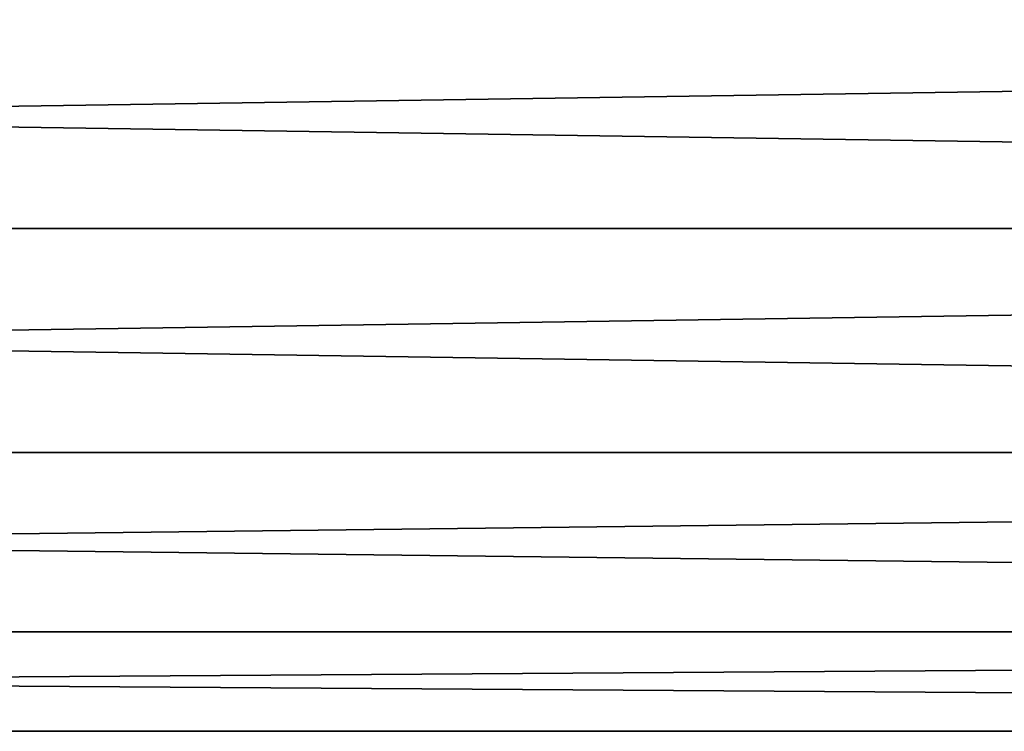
# Model space of a CAD drawing. Extents: x -200 to 200, y -434 to 356.
# Tile 216 of 256: x 15 to 36, y -251 to -236. Entities that reach past the tile are written whole.
import ezdxf

# ---------------------------------------------------------------- set-up
doc = ezdxf.new("R2010")
doc.units = 0
doc.header["$LTSCALE"] = 52.148148
doc.layers.add('732', color=7, linetype='CONTINUOUS')
doc.layers.add('733', color=7, linetype='CONTINUOUS')

msp = doc.modelspace()

# ---------------------------------------------------------------- linework, layer by layer
at = {"layer": '732', "color": 7, "linetype": 'CONTINUOUS'}
for points in [[(160, -235.227, 9.911), (-160, -235.227, 9.911), (-160, -240, 11), (160, -235.227, 9.911)], [(160, -240, 11), (160, -235.227, 9.911), (-160, -240, 11), (160, -240, 11)], [(160, -240, -11), (-160, -240, -11), (-160, -235.227, -9.911), (160, -240, -11)], [(160, -235.227, -9.911), (160, -240, -11), (-160, -235.227, -9.911), (160, -235.227, -9.911)]]:
    msp.add_3dface(points, dxfattribs=at)
at = {"layer": '733', "color": 7, "linetype": 'CONTINUOUS'}
for points in [[(160, -240, 11), (-160, -240, 11), (-160, -244.773, 9.911), (160, -240, 11)], [(160, -240, -11), (160, -244.773, -9.911), (-160, -240, -11), (160, -240, -11)], [(-160, -240, -11), (160, -244.773, -9.911), (-160, -244.773, -9.911), (-160, -240, -11)], [(160, -244.773, 9.911), (160, -240, 11), (-160, -244.773, 9.911), (160, -244.773, 9.911)], [(160, -244.773, -9.911), (160, -248.6, -6.858), (-160, -244.773, -9.911), (160, -244.773, -9.911)], [(160, -248.6, -6.858), (-160, -248.6, -6.858), (-160, -244.773, -9.911), (160, -248.6, -6.858)], [(160, -248.6, 6.858), (160, -244.773, 9.911), (-160, -248.6, 6.858), (160, -248.6, 6.858)], [(160, -244.773, 9.911), (-160, -244.773, 9.911), (-160, -248.6, 6.858), (160, -244.773, 9.911)], [(160, -248.6, -6.858), (160, -250.724, -2.448), (-160, -248.6, -6.858), (160, -248.6, -6.858)], [(160, -250.724, -2.448), (-160, -250.724, -2.448), (-160, -248.6, -6.858), (160, -250.724, -2.448)], [(160, -250.724, 2.448), (160, -248.6, 6.858), (-160, -250.724, 2.448), (160, -250.724, 2.448)], [(160, -248.6, 6.858), (-160, -248.6, 6.858), (-160, -250.724, 2.448), (160, -248.6, 6.858)], [(160, -250.724, -2.448), (160, -250.724, 2.448), (-160, -250.724, -2.448), (160, -250.724, -2.448)], [(160, -250.724, 2.448), (-160, -250.724, 2.448), (-160, -250.724, -2.448), (160, -250.724, 2.448)]]:
    msp.add_3dface(points, dxfattribs=at)

doc.saveas('drawing.dxf')
